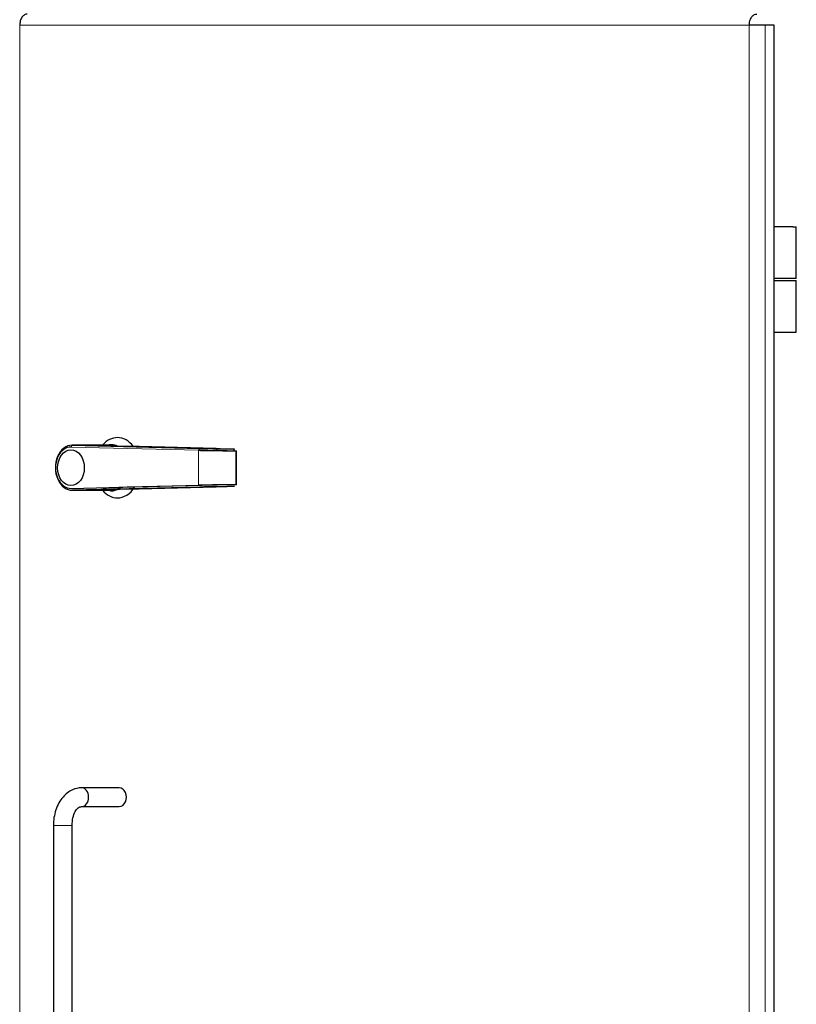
# Model space of a CAD drawing. Header units: inches. Extents: x 0 to 29700, y -16 to 21000.
# Tile 55 of 256: x 8598 to 9010, y 9610 to 10133. Entities that reach past the tile are written whole.
import ezdxf

# ---------------------------------------------------------------- set-up
doc = ezdxf.new("R2010")
doc.units = ezdxf.units.IN
doc.layers.add('254', color=7, linetype='Continuous', true_color=0xffffff)

msp = doc.modelspace()

# ---------------------------------------------------------------- linework, layer by layer
at = {"layer": '254', "color": 110, "linetype": 'Continuous', "lineweight": 13}
for p, q in [((8597.987, 8659.562), (8597.987, 10129.562)), ((8597.987, 10129.562), (8985.394, 10129.562)), ((8985.394, 9298.69), (8985.394, 10129.562)), ((8993.867, 10129.562), (8993.867, 9298.759)), ((8625.358, 9905.56), (8692.998, 9903.829)), ((8626.039, 9906.56), (8640.837, 9906.56)), ((8692.998, 9903.829), (8692.998, 9885.295)), ((8702.901, 9903.746), (8702.901, 9903.656)), ((8712.767, 9903.581), (8712.767, 9885.543)), ((8702.901, 9885.468), (8702.901, 9885.378)), ((8640.837, 9882.564), (8626.039, 9882.564)), ((8655.135, 9884.155), (8655.135, 9884.326)), ((8617.53, 9704.562), (8615.866, 9704.562)), ((8617.53, 9704.562), (8625.866, 9704.562))]:
    msp.add_line(p, q, dxfattribs=at)
at = {"layer": '254', "color": 2, "linetype": 'Continuous', "lineweight": 25}
for p, q in [((8998.679, 10129.562), (8993.867, 10129.562)), ((8998.679, 9298.782), (8998.679, 10129.562)), ((9008.563, 10022.562), (8998.679, 10022.562)), ((9008.563, 10022.562), (9010.348, 10022.562)), ((9010.348, 9995.062), (9010.348, 10022.562)), ((9008.563, 9995.062), (8998.679, 9995.062)), ((9010.348, 9995.062), (9008.563, 9995.062)), ((8998.679, 9994.062), (9010.348, 9994.062)), ((9010.348, 9966.562), (9010.348, 9994.062)), ((8998.679, 9966.562), (9010.348, 9966.562)), ((8640.746, 9906.562), (8625.868, 9906.562)), ((8626.039, 9906.56), (8693.679, 9904.829)), ((8646.46, 9906.562), (8640.746, 9906.562)), ((8654.505, 9905.968), (8654.482, 9905.968)), ((8702.249, 9904.746), (8654.482, 9905.968)), ((8693.009, 9903.999), (8702.901, 9903.746)), ((8702.271, 9904.745), (8702.249, 9904.746)), ((8712.767, 9903.581), (8713.022, 9903.581)), ((8713.022, 9885.543), (8713.022, 9903.581)), ((8625.358, 9883.564), (8692.998, 9885.295)), ((8654.482, 9883.156), (8702.249, 9884.378)), ((8702.901, 9885.378), (8655.135, 9884.155)), ((8713.022, 9885.543), (8712.767, 9885.543)), ((8625.868, 9882.562), (8640.746, 9882.562)), ((8693.679, 9884.295), (8626.039, 9882.564)), ((8640.746, 9882.562), (8646.46, 9882.562)), ((8642.223, 9883.995), (8642.553, 9883.768)), ((8650.883, 9724.562), (8630.871, 9724.562)), ((8630.871, 9714.562), (8650.883, 9714.562)), ((8615.866, 9704.562), (8615.866, 9584.562)), ((8625.866, 9584.562), (8625.866, 9704.562))]:
    msp.add_line(p, q, dxfattribs=at)
for centre, major_axis, ratio, start_param, end_param in [((8649.882, 9894.562), (0, -16), 0.7450147, 3.1415927, 3.8643553), ((8649.882, 9894.562), (0, -16), 0.7450147, 2.3557036, 3.1415927), ((8625.868, 9894.562), (0, 12), 0.7450147, 0, 3.1606587), ((8625.201, 9894.562), (0, -11), 0.7450147, 3.1225266, 6.3022514), ((8626.025, 9905.56), (0.026, 1), 0.6669268, 0.0170681, 1.5878644), ((8625.868, 9894.562), (0, 12), 0.7450147, 6.2641192, 6.2831853), ((8681.831, 9905.968), (41, -0.583), 0.012717, 3.1244312, 3.9823302), ((8646.888, 9894.562), (0, 12.234), 0.7450147, 0, 0.1959568), ((8646.46, 9894.562), (0, -12), 0.7450147, 2.871612, 3.1415927), ((8646.888, 9894.562), (0, 12.234), 0.7450147, 5.9427152, 6.2831853), ((8693.665, 9903.829), (-0.026, -1), 0.6669268, 3.1586608, 4.7294571), ((8702.336, 9903.829), (14, -0.185), 0.0118089, 3.9823053, 5.5531017), ((8702.351, 9904.829), (13, -0.185), 0.012717, 3.9823302, 5.5531265), ((8708.919, 9904.746), (10, -0.142), 0.012717, 3.9823302, 5.0295278), ((8702.234, 9903.746), (0.026, 1), 0.6669268, 4.7294571, 5.9828288), ((8712.022, 9903.581), (-0.01, -1), 0.3116635, 3.1282084, 4.7155162), ((8702.336, 9885.295), (-14, -0.185), 0.0118089, 3.8716763, 5.4424726), ((8702.351, 9884.295), (-13, -0.185), 0.012717, 3.8716514, 5.4424477), ((8708.919, 9884.378), (-10, -0.142), 0.012717, 4.3952502, 5.4424477), ((8708.905, 9885.378), (-9, -0.142), 0.0141293, 4.3952078, 5.4424054), ((8681.831, 9883.156), (-41, -0.583), 0.012717, 5.4424477, 6.3003468), ((8649.882, 9894.562), (0, -16), 0.7450147, 5.5605208, 6.2831853), ((8681.817, 9884.155), (-40, -0.583), 0.0130348, 5.4424386, 6.1094004), ((8646.888, 9894.562), (0, 12.234), 0.7450147, 2.945734, 3.4819646), ((8646.46, 9894.562), (0, -12), 0.7450147, 0, 0.2698824), ((8646.46, 9894.562), (0, -12), 0.7450147, 0.3164173, 0.5000041), ((8649.882, 9894.562), (0, -16), 0.7450147, 0, 0.870712), ((8646.888, 9894.562), (0, 12.234), 0.7450147, 3.5177002, 3.6794922), ((8630.871, 9719.562), (0, 5), 0.7450147, 3.1415927, 6.2831853), ((8650.883, 9719.562), (0, -5), 0.7450147, 0, 3.1415927)]:
    msp.add_ellipse(centre, major_axis=major_axis, ratio=ratio, start_param=start_param, end_param=end_param, dxfattribs=at)
msp.add_ellipse((8625.201, 9894.562), major_axis=(0, 9.5), ratio=0.7450147, dxfattribs=at)
for points, knots in [([(8601.989, 10135.562), (8601.727, 10135.562), (8601.465, 10135.523), (8600.951, 10135.37), (8600.699, 10135.256), (8600.215, 10134.955), (8599.983, 10134.769), (8599.548, 10134.333), (8599.344, 10134.082), (8598.974, 10133.527), (8598.807, 10133.222), (8598.516, 10132.569), (8598.392, 10132.221), (8598.191, 10131.495), (8598.115, 10131.118), (8598.013, 10130.347), (8597.987, 10129.955), (8597.987, 10129.562)], [0, 0, 0, 0, 0.125, 0.125, 0.25, 0.25, 0.375, 0.375, 0.5, 0.5, 0.625, 0.625, 0.75, 0.75, 0.875, 0.875, 1, 1, 1, 1]), ([(8985.394, 10129.562), (8985.394, 10129.955), (8985.42, 10130.347), (8985.522, 10131.118), (8985.599, 10131.495), (8985.799, 10132.221), (8985.923, 10132.569), (8986.214, 10133.222), (8986.381, 10133.527), (8986.752, 10134.082), (8986.955, 10134.333), (8987.391, 10134.769), (8987.623, 10134.955), (8988.107, 10135.256), (8988.359, 10135.37), (8988.873, 10135.523), (8989.135, 10135.562), (8989.397, 10135.562)], [0, 0, 0, 0, 0.125, 0.125, 0.25, 0.25, 0.375, 0.375, 0.5, 0.5, 0.625, 0.625, 0.75, 0.75, 0.875, 0.875, 1, 1, 1, 1]), ([(8993.867, 10129.562), (8993.605, 10129.562), (8993.314, 10129.562), (8992.686, 10129.562), (8992.349, 10129.562), (8991.641, 10129.562), (8991.27, 10129.562), (8990.509, 10129.562), (8990.12, 10129.562), (8989.335, 10129.562), (8988.941, 10129.562), (8988.164, 10129.562), (8987.78, 10129.562), (8987.039, 10129.562), (8986.681, 10129.562), (8986.005, 10129.562), (8985.687, 10129.562), (8985.394, 10129.562)], [0, 0, 0, 0, 0.125, 0.125, 0.25, 0.25, 0.375, 0.375, 0.5, 0.5, 0.625, 0.625, 0.75, 0.75, 0.875, 0.875, 1, 1, 1, 1]), ([(8630.871, 9724.562), (8629.143, 9724.526), (8625.577, 9723.774), (8621.493, 9720.611), (8618.74, 9716.619), (8617.094, 9712.884), (8616.087, 9708.762), (8615.867, 9705.969), (8615.866, 9704.562)], [0, 0, 0, 0, 0.2013158, 0.4468753, 0.5829246, 0.7231886, 0.8635908, 1, 1, 1, 1]), ([(8625.866, 9704.562), (8625.871, 9706.028), (8626.129, 9708.713), (8627.306, 9712.091), (8629.038, 9714.132), (8630.252, 9714.553), (8630.871, 9714.562)], [0, 0, 0, 0, 0.2571659, 0.5193461, 0.7712705, 1, 1, 1, 1])]:
    msp.add_open_spline(points, degree=3, knots=knots, dxfattribs=at)
at = {"layer": '254', "color": 110, "linetype": 'Continuous', "lineweight": 13}
msp.add_open_spline([(8702.901, 9903.746), (8702.913, 9903.746), (8702.935, 9903.745), (8702.969, 9903.744), (8703.003, 9903.743), (8703.038, 9903.742), (8703.073, 9903.741), (8703.108, 9903.74), (8703.143, 9903.739), (8703.178, 9903.738), (8703.214, 9903.737), (8703.249, 9903.736), (8703.285, 9903.735), (8703.322, 9903.735), (8703.358, 9903.734), (8703.395, 9903.733), (8703.432, 9903.732), (8703.469, 9903.731), (8703.506, 9903.73), (8703.544, 9903.729), (8703.581, 9903.728), (8703.619, 9903.727), (8703.657, 9903.726), (8703.696, 9903.725), (8703.734, 9903.724), (8703.773, 9903.723), (8703.812, 9903.722), (8703.852, 9903.721), (8703.891, 9903.72), (8703.931, 9903.719), (8703.971, 9903.718), (8704.011, 9903.717), (8704.051, 9903.716), (8704.091, 9903.715), (8704.132, 9903.714), (8704.173, 9903.713), (8704.214, 9903.712), (8704.256, 9903.711), (8704.297, 9903.71), (8704.339, 9903.709), (8704.381, 9903.708), (8704.423, 9903.707), (8704.465, 9903.706), (8704.508, 9903.705), (8704.55, 9903.704), (8704.593, 9903.703), (8704.636, 9903.702), (8704.68, 9903.701), (8704.723, 9903.7), (8704.767, 9903.699), (8704.811, 9903.698), (8704.855, 9903.697), (8704.899, 9903.696), (8704.944, 9903.695), (8704.988, 9903.694), (8705.033, 9903.693), (8705.078, 9903.692), (8705.123, 9903.691), (8705.169, 9903.69), (8705.214, 9903.689), (8705.26, 9903.688), (8705.306, 9903.687), (8705.352, 9903.686), (8705.398, 9903.685), (8705.444, 9903.684), (8705.491, 9903.683), (8705.538, 9903.682), (8705.585, 9903.681), (8705.632, 9903.68), (8705.679, 9903.679), (8705.726, 9903.678), (8705.774, 9903.677), (8705.821, 9903.676), (8705.869, 9903.675), (8705.917, 9903.674), (8705.965, 9903.673), (8706.014, 9903.672), (8706.062, 9903.671), (8706.111, 9903.67), (8706.159, 9903.669), (8706.208, 9903.668), (8706.257, 9903.667), (8706.306, 9903.666), (8706.356, 9903.665), (8706.405, 9903.664), (8706.455, 9903.663), (8706.504, 9903.662), (8706.554, 9903.661), (8706.604, 9903.66), (8706.654, 9903.659), (8706.704, 9903.658), (8706.754, 9903.657), (8706.805, 9903.656), (8706.855, 9903.655), (8706.906, 9903.654), (8706.957, 9903.653), (8707.007, 9903.652), (8707.07, 9903.65), (8707.144, 9903.649), (8707.231, 9903.647), (8707.317, 9903.646), (8707.405, 9903.644), (8707.492, 9903.642), (8707.58, 9903.641), (8707.668, 9903.639), (8707.757, 9903.637), (8707.846, 9903.636), (8707.935, 9903.634), (8708.025, 9903.633), (8708.115, 9903.631), (8708.205, 9903.629), (8708.296, 9903.628), (8708.387, 9903.626), (8708.478, 9903.625), (8708.569, 9903.623), (8708.66, 9903.622), (8708.752, 9903.62), (8708.844, 9903.619), (8708.936, 9903.618), (8709.029, 9903.616), (8709.121, 9903.615), (8709.214, 9903.613), (8709.306, 9903.612), (8709.399, 9903.611), (8709.492, 9903.609), (8709.585, 9903.608), (8709.678, 9903.607), (8709.771, 9903.605), (8709.864, 9903.604), (8709.957, 9903.603), (8710.051, 9903.601), (8710.144, 9903.6), (8710.237, 9903.599), (8710.33, 9903.598), (8710.423, 9903.596), (8710.516, 9903.595), (8710.609, 9903.594), (8710.702, 9903.593), (8710.794, 9903.592), (8710.887, 9903.591), (8710.979, 9903.589), (8711.071, 9903.588), (8711.163, 9903.587), (8711.255, 9903.586), (8711.346, 9903.585), (8711.438, 9903.584), (8711.529, 9903.583), (8711.62, 9903.582), (8711.68, 9903.581), (8711.71, 9903.581)], degree=3, knots=[0, 0, 0, 0, 0.0048035, 0.0096169, 0.0144403, 0.0192736, 0.0241167, 0.0289696, 0.0338324, 0.0387049, 0.0435871, 0.0484791, 0.0533807, 0.0582919, 0.0632127, 0.068143, 0.0730828, 0.0780322, 0.0829909, 0.0879591, 0.0929366, 0.0979234, 0.1029194, 0.1079247, 0.1129392, 0.1179628, 0.1229955, 0.1280373, 0.133088, 0.1381478, 0.1432164, 0.1482938, 0.1533801, 0.1584752, 0.1635789, 0.1686914, 0.1738124, 0.178942, 0.1840801, 0.1892266, 0.1943816, 0.1995448, 0.2047164, 0.2098962, 0.2150842, 0.2202803, 0.2254844, 0.2306966, 0.2359167, 0.2411446, 0.2463804, 0.251624, 0.2568752, 0.2621341, 0.2674006, 0.2726746, 0.277956, 0.2832448, 0.2885409, 0.2938442, 0.2991547, 0.3044724, 0.309797, 0.3151287, 0.3204672, 0.3258126, 0.3311648, 0.3365236, 0.3418891, 0.3472611, 0.3526396, 0.3580245, 0.3634157, 0.3688132, 0.3742168, 0.3796266, 0.3850423, 0.3904641, 0.3958916, 0.401325, 0.4067641, 0.4122088, 0.4176591, 0.4231148, 0.428576, 0.4340424, 0.4395141, 0.4449909, 0.4504728, 0.4559597, 0.4614514, 0.466948, 0.4724493, 0.4779552, 0.4834657, 0.4889807, 0.4945001, 0.5000237, 0.5093333, 0.51867, 0.5280334, 0.5374232, 0.5468388, 0.55628, 0.5657464, 0.5752375, 0.584753, 0.5942924, 0.6038552, 0.6134411, 0.6230497, 0.6326804, 0.6423328, 0.6520065, 0.661701, 0.6714159, 0.6811505, 0.6909046, 0.7006775, 0.7104687, 0.7202779, 0.7301044, 0.7399478, 0.7498074, 0.759683, 0.7695737, 0.7794793, 0.789399, 0.7993324, 0.8092789, 0.819238, 0.8292091, 0.8391917, 0.8491851, 0.8591888, 0.8692023, 0.879225, 0.8892563, 0.8992956, 0.9093423, 0.9193958, 0.9294556, 0.9395211, 0.9495917, 0.9596668, 0.9697457, 0.979828, 0.9899129, 1, 1, 1, 1], dxfattribs=at)

doc.saveas('drawing.dxf')
